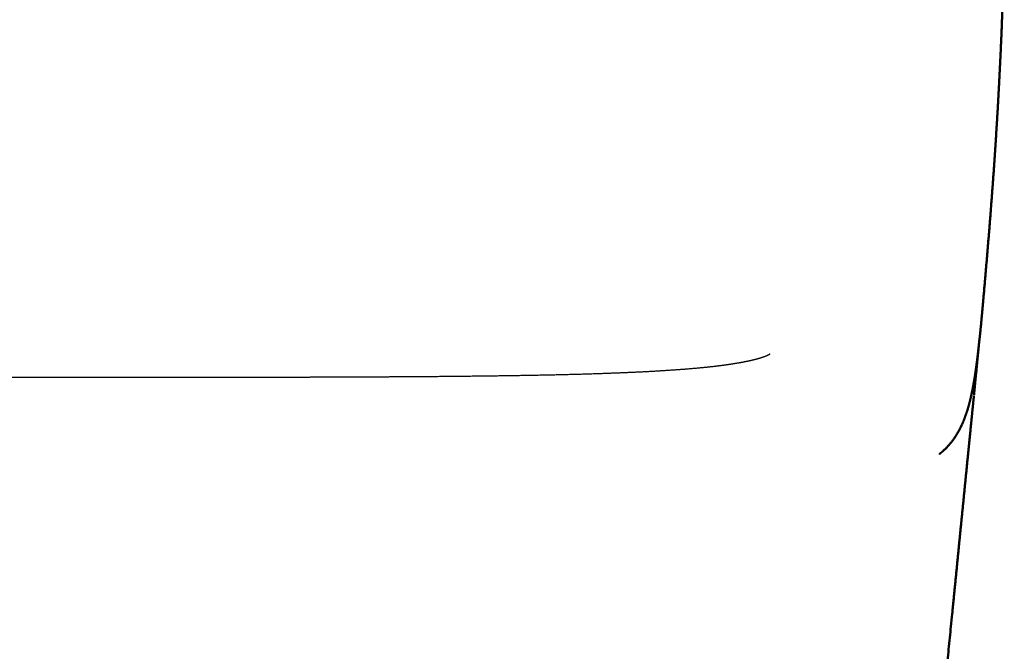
# Model space of a CAD drawing. Header units: millimetres. Extents: x -51070 to 51013186, y -411665 to 5485783.
# Tile 26 of 30: x 51013041 to 51013061, y 5485414 to 5485427. Entities that reach past the tile are written whole.
import ezdxf

# ---------------------------------------------------------------- set-up
doc = ezdxf.new("R2010")
doc.units = ezdxf.units.MM
doc.layers.add('Make2D$Visible$Curves', color=7, linetype='Continuous', true_color=0x000000)
doc.layers.add('Make2D$Visible$SceneSilhouetteCurves', color=7, linetype='Continuous', lineweight=50, true_color=0x000000)

msp = doc.modelspace()

# ---------------------------------------------------------------- linework, layer by layer
at = {"layer": 'Make2D$Visible$Curves', "color": 30}
for points, weights, knots in [([(51013060.606, 5485435.087), (51013060.674, 5485434.527), (51013060.736, 5485433.952), (51013060.786, 5485433.397), (51013060.861, 5485432.569), (51013060.915, 5485431.727), (51013060.943, 5485430.893), (51013060.972, 5485430.045), (51013060.975, 5485429.147), (51013060.96, 5485428.297), (51013060.946, 5485427.452), (51013060.914, 5485426.59), (51013060.87, 5485425.746), (51013060.83, 5485424.968), (51013060.78, 5485424.185), (51013060.721, 5485423.408), (51013060.68, 5485422.852), (51013060.61, 5485422.02), (51013060.56, 5485421.454), (51013060.541, 5485421.232), (51013060.52, 5485421.005), (51013060.493, 5485420.729), (51013060.479, 5485420.598), (51013060.464, 5485420.467)], [266878.922092, 266878.817035, 266878.752714, 266878.709363, 266878.644687, 266878.622051, 266878.608485, 266878.594709, 266878.641194, 266878.703205, 266878.764786, 266878.847249, 266878.93255, 266879.01118, 266879.094185, 266879.175268, 266879.233214, 266879.316142, 266879.388709, 266879.417184, 266879.412779, 266879.360883, 266879.330376, 266879.279871], [14.208113, 14.208113, 14.208113, 14.208113, 16.774891, 16.774891, 16.774891, 20.541456, 20.541456, 20.541456, 24.42184, 24.42184, 24.42184, 28.230709, 28.230709, 28.230709, 31.726062, 31.726062, 31.726062, 34.650823, 34.650823, 34.650823, 36.027232, 36.027232, 36.394179, 36.394179, 36.394179, 36.394179]), ([(51013060.464, 5485420.465), (51013060.464, 5485420.462), (51013060.463, 5485420.458), (51013060.463, 5485420.452), (51013060.462, 5485420.44), (51013060.46, 5485420.42), (51013060.458, 5485420.397), (51013060.455, 5485420.369), (51013060.452, 5485420.335), (51013060.448, 5485420.3), (51013060.444, 5485420.255), (51013060.439, 5485420.207), (51013060.434, 5485420.159), (51013060.421, 5485420.016), (51013060.41, 5485419.904), (51013060.399, 5485419.8), (51013060.398, 5485419.79), (51013060.397, 5485419.779), (51013060.396, 5485419.769), (51013060.395, 5485419.759), (51013060.394, 5485419.748), (51013060.393, 5485419.738), (51013060.392, 5485419.728), (51013060.391, 5485419.717), (51013060.39, 5485419.707), (51013060.389, 5485419.697), (51013060.388, 5485419.686), (51013060.387, 5485419.676), (51013060.386, 5485419.668), (51013060.386, 5485419.66), (51013060.385, 5485419.652), (51013060.385, 5485419.65), (51013060.384, 5485419.647), (51013060.384, 5485419.645), (51013060.383, 5485419.635), (51013060.382, 5485419.624), (51013060.381, 5485419.614), (51013060.38, 5485419.603), (51013060.379, 5485419.593), (51013060.378, 5485419.583), (51013060.377, 5485419.572), (51013060.376, 5485419.562), (51013060.375, 5485419.551), (51013060.374, 5485419.54), (51013060.373, 5485419.53), (51013060.372, 5485419.519), (51013060.371, 5485419.508), (51013060.369, 5485419.498), (51013060.368, 5485419.487), (51013060.367, 5485419.476), (51013060.366, 5485419.465), (51013060.365, 5485419.454), (51013060.365, 5485419.449), (51013060.364, 5485419.444), (51013060.364, 5485419.439)], [266871.789905, 266871.630322, 266871.470908, 266871.311878, 266870.959259, 266870.602399, 266870.252368, 266869.832927, 266869.398184, 266868.981479, 266868.446397, 266867.923284, 266867.411564, 266865.902379, 266864.523197, 266863.00792, 266862.854364, 266862.700809, 266862.547253, 266862.388243, 266862.229234, 266862.070225, 266861.905626, 266861.741027, 266861.576428, 266861.406105, 266861.235781, 266861.065458, 266860.928312, 266860.791166, 266860.654021, 266860.614984, 266860.575947, 266860.53691, 266860.354736, 266860.172562, 266859.990388, 266859.802089, 266859.613791, 266859.425493, 266859.230939, 266859.036385, 266858.841831, 266858.640891, 266858.439951, 266858.239011, 266858.031554, 266857.824097, 266857.616641, 266857.402538, 266857.188435, 266856.974332, 266856.7521, 266856.529869, 266856.307638], [0.506726, 0.506726, 0.506726, 0.506726, 0.950221, 0.950221, 0.950221, 2.023764, 2.023764, 2.023764, 3.319231, 3.319231, 3.319231, 4.926019, 4.926019, 4.926019, 9.421931, 9.421931, 9.421931, 10.421931, 10.421931, 10.421931, 11.421931, 11.421931, 11.421931, 12.421931, 12.421931, 12.421931, 13.421931, 13.421931, 13.421931, 14.421931, 14.421931, 14.421931, 15.421931, 15.421931, 15.421931, 16.421931, 16.421931, 16.421931, 17.421931, 17.421931, 17.421931, 18.421931, 18.421931, 18.421931, 19.421931, 19.421931, 19.421931, 20.421931, 20.421931, 20.421931, 21.421931, 21.421931, 21.421931, 22.421931, 22.421931, 22.421931, 22.421931]), ([(51013059.675, 5485418.259), (51013059.681, 5485418.264), (51013059.702, 5485418.284), (51013059.739, 5485418.317), (51013059.804, 5485418.372), (51013059.894, 5485418.464), (51013059.972, 5485418.577), (51013060.009, 5485418.63), (51013060.044, 5485418.688), (51013060.076, 5485418.75), (51013060.106, 5485418.805), (51013060.133, 5485418.866), (51013060.158, 5485418.926), (51013060.171, 5485418.958), (51013060.183, 5485418.99), (51013060.194, 5485419.022), (51013060.25, 5485419.178), (51013060.287, 5485419.327), (51013060.325, 5485419.502), (51013060.332, 5485419.536), (51013060.344, 5485419.597), (51013060.354, 5485419.655), (51013060.383, 5485419.82), (51013060.39, 5485419.871), (51013060.399, 5485419.931), (51013060.407, 5485419.985), (51013060.413, 5485420.034), (51013060.418, 5485420.07), (51013060.434, 5485420.192), (51013060.443, 5485420.271), (51013060.449, 5485420.323), (51013060.452, 5485420.349), (51013060.454, 5485420.37), (51013060.456, 5485420.387), (51013060.458, 5485420.404), (51013060.459, 5485420.418), (51013060.46, 5485420.429), (51013060.462, 5485420.44), (51013060.462, 5485420.448), (51013060.463, 5485420.454), (51013060.463, 5485420.456), (51013060.463, 5485420.458), (51013060.464, 5485420.46)], [266878.633305, 266878.516942, 266878.397952, 266878.281024, 266878.082887, 266877.925964, 266877.81106, 266877.757326, 266877.711639, 266877.67592, 266877.643479, 266877.618348, 266877.605959, 266877.599487, 266877.596233, 266877.596075, 266877.595309, 266877.666274, 266877.805169, 266877.835374, 266877.892539, 266877.948909, 266878.089131, 266877.980458, 266877.820207, 266877.677876, 266877.49172, 266877.33516, 266876.809007, 266876.193795, 266875.650679, 266875.377339, 266875.097521, 266874.823651, 266874.546376, 266874.265821, 266873.988578, 266873.704236, 266873.417851, 266873.133766, 266873.038612, 266872.943587, 266872.848694], [41.212233, 41.212233, 41.212233, 41.212233, 41.607839, 41.607839, 41.607839, 42.316531, 42.316531, 42.316531, 42.641713, 42.641713, 42.641713, 42.938474, 42.938474, 42.938474, 43.092021, 43.092021, 43.092021, 43.842457, 43.842457, 44.040354, 44.040354, 44.194341, 44.194341, 44.782835, 44.782835, 44.782835, 45.299605, 45.299605, 45.299605, 47.010076, 47.010076, 47.010076, 47.838621, 47.838621, 47.838621, 48.674506, 48.674506, 48.674506, 49.530568, 49.530568, 49.530568, 49.854607, 49.854607, 49.854607, 49.854607]), ([(51013060.362, 5485419.421), (51013060.346, 5485419.258), (51013060.329, 5485419.094), (51013060.313, 5485418.928), (51013060.287, 5485418.674), (51013060.262, 5485418.416), (51013060.235, 5485418.152), (51013060.196, 5485417.76), (51013060.156, 5485417.358), (51013060.115, 5485416.947), (51013060.058, 5485416.37), (51013059.999, 5485415.776), (51013059.938, 5485415.164), (51013059.761, 5485413.386), (51013059.588, 5485411.651), (51013059.42, 5485409.96), (51013059.251, 5485408.266), (51013059.078, 5485406.527), (51013058.9, 5485404.743), (51013058.847, 5485404.205), (51013058.796, 5485403.699), (51013058.727, 5485402.992), (51013058.696, 5485402.677), (51013058.674, 5485402.442)], [266856.311694, 266853.031714, 266849.679453, 266846.255624, 266841.029967, 266835.698988, 266830.263008, 266822.165622, 266813.868378, 266805.371327, 266793.475596, 266781.224323, 266768.617491, 266731.983271, 266696.273338, 266661.487238, 266626.658684, 266590.913019, 266554.250191, 266543.199211, 266532.646466, 266516.846395, 266509.639976, 266502.843734], [0, 0, 0, 0, 10.180284, 10.180284, 10.180284, 26.368346, 26.368346, 26.368346, 51.563967, 51.563967, 51.563967, 88.766926, 88.766926, 88.766926, 197.207698, 197.207698, 197.207698, 305.757309, 305.757309, 305.757309, 338.963762, 338.963762, 357.915864, 357.915864, 357.915864, 357.915864])]:
    msp.add_rational_spline(points, weights, degree=3, knots=knots, dxfattribs=at)
at = {"layer": 'Make2D$Visible$Curves', "color": 30, "lineweight": -3}
for points, weights, knots in [([(51012746.822, 5485420.344), (51012746.826, 5485420.343), (51012746.83, 5485420.341), (51012746.836, 5485420.34), (51012746.854, 5485420.333), (51012746.886, 5485420.324), (51012746.933, 5485420.312), (51012746.975, 5485420.302), (51012747.03, 5485420.291), (51012747.098, 5485420.278), (51012747.162, 5485420.267), (51012747.238, 5485420.254), (51012747.326, 5485420.242), (51012747.413, 5485420.23), (51012747.513, 5485420.218), (51012747.625, 5485420.206), (51012747.734, 5485420.195), (51012747.855, 5485420.183), (51012747.985, 5485420.173), (51012748.113, 5485420.162), (51012748.25, 5485420.153), (51012748.395, 5485420.143), (51012748.544, 5485420.134), (51012748.701, 5485420.125), (51012748.864, 5485420.117), (51012749.042, 5485420.109), (51012749.226, 5485420.101), (51012749.415, 5485420.094), (51012749.62, 5485420.086), (51012749.832, 5485420.08), (51012750.045, 5485420.074), (51012750.274, 5485420.067), (51012750.507, 5485420.062), (51012750.742, 5485420.057), (51012751.003, 5485420.051), (51012751.266, 5485420.047), (51012751.531, 5485420.043), (51012751.837, 5485420.038), (51012752.145, 5485420.034), (51012752.454, 5485420.031), (51012752.801, 5485420.027), (51012753.151, 5485420.024), (51012753.5, 5485420.022), (51012753.879, 5485420.019), (51012754.258, 5485420.017), (51012754.638, 5485420.015), (51012755.062, 5485420.012), (51012755.488, 5485420.011), (51012755.912, 5485420.009), (51012756.4, 5485420.008), (51012756.888, 5485420.006), (51012757.376, 5485420.005), (51012757.918, 5485420.004), (51012758.459, 5485420.003), (51012759.001, 5485420.003), (51012759.584, 5485420.002), (51012760.167, 5485420.002), (51012760.75, 5485420.001), (51012761.391, 5485420.001), (51012762.031, 5485420), (51012762.672, 5485420), (51012763.397, 5485420), (51012764.122, 5485420), (51012764.847, 5485420), (51012765.989, 5485420), (51012767.131, 5485420), (51012768.274, 5485420), (51012769.144, 5485419.999), (51012770.015, 5485419.999), (51012770.886, 5485419.999), (51012772.861, 5485419.999), (51012774.836, 5485419.998), (51012776.811, 5485419.998), (51012779.038, 5485419.997), (51012781.265, 5485419.996), (51012783.492, 5485419.995), (51012785.903, 5485419.994), (51012788.313, 5485419.993), (51012790.723, 5485419.992), (51012796.662, 5485419.989), (51012802.602, 5485419.987), (51012808.541, 5485419.984), (51012814.411, 5485419.981), (51012820.282, 5485419.978), (51012826.152, 5485419.976), (51012832.458, 5485419.973), (51012838.765, 5485419.971), (51012845.072, 5485419.969), (51012857.921, 5485419.964), (51012870.771, 5485419.959), (51012883.62, 5485419.952), (51012890.048, 5485419.949), (51012896.476, 5485419.945), (51012902.903, 5485419.94), (51012909.521, 5485419.935), (51012916.139, 5485419.929), (51012922.756, 5485419.923), (51012935.561, 5485419.911), (51012948.365, 5485419.896), (51012961.17, 5485419.882), (51012967.254, 5485419.875), (51012973.338, 5485419.869), (51012979.422, 5485419.862), (51012985.393, 5485419.856), (51012991.365, 5485419.85), (51012997.337, 5485419.844), (51013002.386, 5485419.839), (51013007.435, 5485419.834), (51013012.484, 5485419.829), (51013014.903, 5485419.827), (51013017.323, 5485419.824), (51013019.743, 5485419.821), (51013021.937, 5485419.819), (51013024.132, 5485419.817), (51013026.327, 5485419.814), (51013028.265, 5485419.812), (51013030.203, 5485419.809), (51013032.14, 5485419.807), (51013033.017, 5485419.806), (51013033.893, 5485419.805), (51013034.769, 5485419.803), (51013035.903, 5485419.802), (51013037.037, 5485419.8), (51013038.171, 5485419.799), (51013039.495, 5485419.797), (51013040.818, 5485419.795), (51013042.142, 5485419.795), (51013042.723, 5485419.794), (51013043.303, 5485419.794), (51013043.884, 5485419.794), (51013044.392, 5485419.794), (51013044.9, 5485419.794), (51013045.409, 5485419.795), (51013045.867, 5485419.795), (51013046.326, 5485419.796), (51013046.785, 5485419.797), (51013047.209, 5485419.798), (51013047.635, 5485419.799), (51013048.059, 5485419.801), (51013048.438, 5485419.803), (51013048.815, 5485419.805), (51013049.193, 5485419.807), (51013049.521, 5485419.81), (51013049.85, 5485419.812), (51013050.177, 5485419.816), (51013050.469, 5485419.819), (51013050.76, 5485419.822), (51013051.05, 5485419.827), (51013051.31, 5485419.831), (51013051.569, 5485419.835), (51013051.826, 5485419.84), (51013052.057, 5485419.845), (51013052.287, 5485419.851), (51013052.513, 5485419.857), (51013052.72, 5485419.863), (51013052.922, 5485419.869), (51013053.122, 5485419.877), (51013053.307, 5485419.884), (51013053.491, 5485419.891), (51013053.667, 5485419.9), (51013053.839, 5485419.908), (51013054.005, 5485419.917), (51013054.165, 5485419.927), (51013054.32, 5485419.937), (51013054.469, 5485419.947), (51013054.608, 5485419.958), (51013054.742, 5485419.969), (51013054.867, 5485419.98), (51013054.983, 5485419.991), (51013055.102, 5485420.003), (51013055.212, 5485420.016), (51013055.31, 5485420.028), (51013055.417, 5485420.042), (51013055.51, 5485420.055), (51013055.594, 5485420.069), (51013055.684, 5485420.083), (51013055.761, 5485420.098), (51013055.828, 5485420.112), (51013055.899, 5485420.126), (51013055.957, 5485420.14), (51013056.007, 5485420.153), (51013056.061, 5485420.167), (51013056.105, 5485420.18), (51013056.14, 5485420.192), (51013056.18, 5485420.205), (51013056.208, 5485420.216), (51013056.23, 5485420.225), (51013056.255, 5485420.236), (51013056.269, 5485420.243), (51013056.279, 5485420.249), (51013056.29, 5485420.254), (51013056.293, 5485420.257), (51013056.294, 5485420.258)], [266451.111695, 266451.007244, 266450.902725, 266450.797871, 266450.455211, 266450.114443, 266449.780195, 266449.481527, 266449.188312, 266448.902083, 266448.633847, 266448.372423, 266448.121125, 266447.873257, 266447.634835, 266447.409909, 266447.189073, 266446.981284, 266446.78739, 266446.597341, 266446.421003, 266446.258442, 266446.090162, 266445.936179, 266445.796105, 266445.642897, 266445.506121, 266445.383611, 266445.250362, 266445.133638, 266445.030642, 266444.920354, 266444.825314, 266444.741624, 266444.648541, 266444.569276, 266444.500096, 266444.420184, 266444.353503, 266444.295935, 266444.231204, 266444.17774, 266444.132113, 266444.082541, 266444.042095, 266444.007644, 266443.96922, 266443.938254, 266443.912253, 266443.882415, 266443.859057, 266443.839769, 266443.818364, 266443.801985, 266443.788662, 266443.77433, 266443.763511, 266443.754706, 266443.745031, 266443.737797, 266443.731778, 266443.724971, 266443.719713, 266443.714924, 266443.707375, 266443.70099, 266443.693396, 266443.687609, 266443.681119, 266443.673991, 266443.657818, 266443.638365, 266443.617078, 266443.593073, 266443.566738, 266443.538902, 266443.508775, 266443.476891, 266443.443947, 266443.362771, 266443.275156, 266443.185264, 266443.096411, 266443.005339, 266442.914137, 266442.816158, 266442.718029, 266442.619914, 266442.420006, 266442.220152, 266442.020795, 266441.921073, 266441.821477, 266441.72207, 266441.619723, 266441.517574, 266441.415531, 266441.218089, 266441.021039, 266440.8241, 266440.730526, 266440.636976, 266440.543042, 266440.45084, 266440.358272, 266440.262757, 266440.182, 266440.099138, 266440.011312, 266439.96922, 266439.925987, 266439.880878, 266439.83996, 266439.797498, 266439.752633, 266439.713017, 266439.671528, 266439.626536, 266439.606187, 266439.585121, 266439.563581, 266439.53571, 266439.507037, 266439.480004, 266439.448452, 266439.419143, 266439.401745, 266439.394118, 266439.388766, 266439.387664, 266439.3867, 266439.389002, 266439.396416, 266439.403109, 266439.413961, 266439.431329, 266439.447382, 266439.469053, 266439.499127, 266439.525968, 266439.559489, 266439.603402, 266439.641473, 266439.687418, 266439.744454, 266439.795378, 266439.855311, 266439.928227, 266439.993469, 266440.069245, 266440.159325, 266440.240266, 266440.333205, 266440.44118, 266440.539628, 266440.65039, 266440.777749, 266440.896132, 266441.029228, 266441.17627, 266441.320118, 266441.477533, 266441.651551, 266441.820605, 266442.00547, 266442.203212, 266442.394916, 266442.598248, 266442.814587, 266443.036325, 266443.27119, 266443.513377, 266443.776162, 266444.047635, 266444.327327, 266444.627188, 266444.935911, 266445.247793, 266445.57778, 266445.910443, 266446.248004, 266446.617501, 266446.990331, 266447.364471, 266447.790241, 266448.211541, 266448.639959, 266449.112101, 266449.57948, 266450.052801, 266450.560268, 266451.053485, 266451.561359], [1575.260069, 1575.260069, 1575.260069, 1575.260069, 1575.576565, 1575.576565, 1575.576565, 1576.619129, 1576.619129, 1576.619129, 1577.549298, 1577.549298, 1577.549298, 1578.42217, 1578.42217, 1578.42217, 1579.284138, 1579.284138, 1579.284138, 1580.129062, 1580.129062, 1580.129062, 1580.957699, 1580.957699, 1580.957699, 1581.815479, 1581.815479, 1581.815479, 1582.752616, 1582.752616, 1582.752616, 1583.773023, 1583.773023, 1583.773023, 1584.863928, 1584.863928, 1584.863928, 1586.077671, 1586.077671, 1586.077671, 1587.478833, 1587.478833, 1587.478833, 1589.055748, 1589.055748, 1589.055748, 1590.766293, 1590.766293, 1590.766293, 1592.675623, 1592.675623, 1592.675623, 1594.866137, 1594.866137, 1594.866137, 1597.296935, 1597.296935, 1597.296935, 1599.911303, 1599.911303, 1599.911303, 1602.783951, 1602.783951, 1602.783951, 1606.032989, 1606.032989, 1606.032989, 1611.154423, 1611.154423, 1611.154423, 1615.057294, 1615.057294, 1615.057294, 1623.912438, 1623.912438, 1623.912438, 1633.898016, 1633.898016, 1633.898016, 1644.70514, 1644.70514, 1644.70514, 1671.335701, 1671.335701, 1671.335701, 1697.65889, 1697.65889, 1697.65889, 1725.937652, 1725.937652, 1725.937652, 1783.555719, 1783.555719, 1783.555719, 1812.377299, 1812.377299, 1812.377299, 1842.050868, 1842.050868, 1842.050868, 1899.465447, 1899.465447, 1899.465447, 1926.745856, 1926.745856, 1926.745856, 1953.523264, 1953.523264, 1953.523264, 1976.162912, 1976.162912, 1976.162912, 1987.013328, 1987.013328, 1987.013328, 1996.855742, 1996.855742, 1996.855742, 2005.546253, 2005.546253, 2005.546253, 2009.47652, 2009.47652, 2009.47652, 2014.562493, 2014.562493, 2014.562493, 2020.498903, 2020.498903, 2020.498903, 2023.101368, 2023.101368, 2023.101368, 2025.379229, 2025.379229, 2025.379229, 2027.435451, 2027.435451, 2027.435451, 2029.337492, 2029.337492, 2029.337492, 2031.031361, 2031.031361, 2031.031361, 2032.503872, 2032.503872, 2032.503872, 2033.816328, 2033.816328, 2033.816328, 2034.992219, 2034.992219, 2034.992219, 2036.04926, 2036.04926, 2036.04926, 2037.010643, 2037.010643, 2037.010643, 2037.908775, 2037.908775, 2037.908775, 2038.78304, 2038.78304, 2038.78304, 2039.636978, 2039.636978, 2039.636978, 2040.460252, 2040.460252, 2040.460252, 2041.30853, 2041.30853, 2041.30853, 2042.224594, 2042.224594, 2042.224594, 2043.20978, 2043.20978, 2043.20978, 2044.247672, 2044.247672, 2044.247672, 2045.386326, 2045.386326, 2045.386326, 2046.674984, 2046.674984, 2046.674984, 2048.096357, 2048.096357, 2048.096357, 2049.611529, 2049.611529, 2049.611529, 2049.611529]), ([(51013058.668, 5485402.443), (51013058.668, 5485402.443), (51013058.656, 5485402.249), (51013058.63, 5485401.831), (51013058.621, 5485401.694), (51013058.6, 5485401.361), (51013058.586, 5485401.155), (51013058.572, 5485400.942), (51013058.541, 5485400.482), (51013058.504, 5485399.953), (51013058.43, 5485399.104), (51013058.393, 5485398.774), (51013058.346, 5485398.502), (51013058.293, 5485398.2), (51013058.233, 5485398.009), (51013058.089, 5485397.722), (51013057.996, 5485397.602), (51013057.864, 5485397.498), (51013057.818, 5485397.461), (51013057.769, 5485397.428), (51013057.718, 5485397.398), (51013057.569, 5485397.311), (51013057.388, 5485397.241), (51013057.143, 5485397.181), (51013056.662, 5485397.062), (51013055.989, 5485396.992), (51013054.953, 5485396.944), (51013053.955, 5485396.898), (51013052.732, 5485396.881), (51013050.472, 5485396.861), (51013049.157, 5485396.859), (51013047.982, 5485396.858), (51013045.549, 5485396.857), (51013041.968, 5485396.867), (51013039.591, 5485396.873), (51013037.379, 5485396.878), (51013035.142, 5485396.884), (51013032.878, 5485396.889), (51013031.011, 5485396.893), (51013029.321, 5485396.896), (51013027.808, 5485396.898), (51013021.08, 5485396.909), (51013014.17, 5485396.917), (51013007.081, 5485396.924), (51012995.935, 5485396.935), (51012984.934, 5485396.942), (51012974.08, 5485396.95), (51012962.074, 5485396.959), (51012950.121, 5485396.968), (51012938.219, 5485396.977), (51012925.881, 5485396.986), (51012913.559, 5485396.995), (51012901.255, 5485397.004), (51012888.951, 5485397.013), (51012876.629, 5485397.022), (51012864.291, 5485397.031), (51012852.389, 5485397.04), (51012840.436, 5485397.049), (51012828.431, 5485397.057), (51012817.577, 5485397.065), (51012806.576, 5485397.074), (51012795.427, 5485397.08), (51012789.64, 5485397.083), (51012783.676, 5485397.085), (51012777.536, 5485397.085), (51012774.987, 5485397.085), (51012772.345, 5485397.084), (51012769.611, 5485397.082), (51012766.787, 5485397.081), (51012764.136, 5485397.078), (51012761.657, 5485397.075), (51012759.481, 5485397.073), (51012756.609, 5485397.07), (51012754.481, 5485397.074), (51012753.328, 5485397.076), (51012752.047, 5485397.081), (51012749.8, 5485397.103), (51012748.567, 5485397.122), (51012747.584, 5485397.172), (51012746.801, 5485397.211), (51012746.237, 5485397.262), (51012745.802, 5485397.362), (51012745.561, 5485397.417), (51012745.36, 5485397.482), (51012745.179, 5485397.616), (51012745.085, 5485397.687), (51012745.002, 5485397.773), (51012744.935, 5485397.902), (51012744.866, 5485398.035), (51012744.817, 5485398.202), (51012744.775, 5485398.454), (51012744.685, 5485398.987), (51012744.617, 5485400.195), (51012744.586, 5485400.737), (51012744.499, 5485402.255), (51012744.432, 5485403.697), (51012744.398, 5485405.21), (51012744.359, 5485406.927), (51012744.366, 5485408.868), (51012744.475, 5485410.549), (51012744.578, 5485412.138), (51012744.77, 5485413.6), (51012745.21, 5485416.076), (51012745.405, 5485417.012), (51012745.612, 5485417.954)], [266463.833801, 266463.024179, 266462.318493, 266461.464699, 266461.23652, 266460.751989, 266460.502396, 266460.274009, 266459.78105, 266459.263492, 266458.197748, 266457.65747, 266456.962528, 266456.188941, 266455.312818, 266453.620001, 266452.648097, 266451.832422, 266451.545835, 266451.253218, 266450.965716, 266450.134377, 266449.292463, 266448.498109, 266446.938034, 266445.739274, 266444.923627, 266444.137585, 266443.81454, 266443.465202, 266443.423663, 266443.42357, 266443.423376, 266443.631496, 266443.760334, 266443.880221, 266443.99866, 266444.098762, 266444.181308, 266444.245189, 266444.298674, 266444.536442, 266444.697383, 266444.840931, 266445.066638, 266445.230202, 266445.397847, 266445.583272, 266445.768956, 266445.953866, 266446.145566, 266446.337056, 266446.527428, 266446.717799, 266446.907583, 266447.09769, 266447.281064, 266447.465265, 266447.651325, 266447.819545, 266447.996416, 266448.115771, 266448.177731, 266448.227849, 266448.222683, 266448.220537, 266448.208835, 266448.172839, 266448.135658, 266448.070745, 266448.014325, 266447.964781, 266447.899328, 266447.963909, 266447.998896, 266448.077346, 266448.478239, 266448.832858, 266449.646985, 266450.295527, 266451.170344, 266452.306705, 266452.936322, 266453.700501, 266454.344471, 266454.681879, 266455.110479, 266455.431033, 266455.762065, 266455.954783, 266456.073414, 266456.3245, 266456.261425, 266456.236339, 266456.166005, 266456.103606, 266456.109738, 266456.116696, 266456.209667, 266456.580324, 266456.930861, 266457.451598, 266458.567412, 266459.050311, 266459.520617], [396.932219, 396.932219, 396.932219, 396.932219, 399.306017, 399.306017, 400.26386, 400.26386, 401.497189, 401.497189, 401.497189, 404.169281, 404.169281, 406.68365, 406.68365, 406.68365, 409.54506, 409.54506, 412.22908, 412.22908, 412.22908, 413.143395, 413.143395, 413.143395, 415.790716, 415.790716, 415.790716, 420.798294, 420.798294, 420.798294, 425.951641, 425.951641, 431.415553, 431.415553, 431.415553, 443.968949, 443.968949, 443.968949, 454.016071, 454.016071, 454.016071, 461.600785, 461.600785, 461.600785, 492.591393, 492.591393, 492.591393, 541.920121, 541.920121, 541.920121, 595.520099, 595.520099, 595.520099, 650.770269, 650.770269, 650.770269, 706.020438, 706.020438, 706.020438, 759.620417, 759.620417, 759.620417, 808.949051, 808.949051, 808.949051, 835.683934, 835.683934, 835.683934, 847.523725, 847.523725, 847.523725, 859.402829, 859.402829, 859.402829, 870.12524, 870.12524, 870.12524, 875.491045, 875.491045, 880.761961, 880.761961, 880.761961, 884.720131, 884.720131, 884.720131, 887.066565, 887.066565, 887.066565, 888.343483, 888.343483, 888.343483, 889.5073, 889.5073, 889.5073, 892.986748, 892.986748, 892.986748, 899.66827, 899.66827, 899.66827, 907.716532, 907.716532, 907.716532, 914.902681, 914.902681, 919.555888, 919.555888, 919.555888, 919.555888])]:
    msp.add_rational_spline(points, weights, degree=3, knots=knots, dxfattribs=at)
for points, weights in [([(51013056.277, 5485420.24), (51013056.277, 5485420.24), (51013056.278, 5485420.242), (51013056.28, 5485420.246)], [266457.111612, 266457.542529, 266457.970833, 266458.399459]), ([(51013056.291, 5485420.254), (51013056.288, 5485420.252), (51013056.285, 5485420.249), (51013056.283, 5485420.247)], [266453.218515, 266453.694418, 266454.153715, 266454.596305])]:
    msp.add_rational_spline(points, weights, degree=3, dxfattribs=at)
at = {"layer": 'Make2D$Visible$SceneSilhouetteCurves', "color": 30}
for points, weights, knots in [([(51013060.606, 5485435.087), (51013060.674, 5485434.527), (51013060.736, 5485433.952), (51013060.786, 5485433.397), (51013060.861, 5485432.569), (51013060.915, 5485431.727), (51013060.943, 5485430.893), (51013060.972, 5485430.045), (51013060.975, 5485429.147), (51013060.96, 5485428.297), (51013060.946, 5485427.452), (51013060.914, 5485426.59), (51013060.87, 5485425.746), (51013060.83, 5485424.968), (51013060.78, 5485424.185), (51013060.721, 5485423.408), (51013060.68, 5485422.852), (51013060.61, 5485422.02), (51013060.56, 5485421.454), (51013060.541, 5485421.232), (51013060.52, 5485421.005), (51013060.493, 5485420.729), (51013060.479, 5485420.598), (51013060.464, 5485420.467)], [266878.922092, 266878.817035, 266878.752714, 266878.709363, 266878.644687, 266878.622051, 266878.608485, 266878.594709, 266878.641194, 266878.703205, 266878.764786, 266878.847249, 266878.93255, 266879.01118, 266879.094185, 266879.175268, 266879.233214, 266879.316142, 266879.388709, 266879.417184, 266879.412779, 266879.360883, 266879.330376, 266879.279871], [14.208113, 14.208113, 14.208113, 14.208113, 16.774891, 16.774891, 16.774891, 20.541456, 20.541456, 20.541456, 24.42184, 24.42184, 24.42184, 28.230709, 28.230709, 28.230709, 31.726062, 31.726062, 31.726062, 34.650823, 34.650823, 34.650823, 36.027232, 36.027232, 36.394179, 36.394179, 36.394179, 36.394179]), ([(51013060.464, 5485420.465), (51013060.464, 5485420.462), (51013060.463, 5485420.458), (51013060.463, 5485420.452), (51013060.462, 5485420.44), (51013060.46, 5485420.42), (51013060.458, 5485420.397), (51013060.455, 5485420.369), (51013060.452, 5485420.335), (51013060.448, 5485420.3), (51013060.444, 5485420.255), (51013060.439, 5485420.207), (51013060.434, 5485420.159), (51013060.421, 5485420.016), (51013060.41, 5485419.904), (51013060.399, 5485419.8), (51013060.398, 5485419.79), (51013060.397, 5485419.779), (51013060.396, 5485419.769), (51013060.395, 5485419.759), (51013060.394, 5485419.748), (51013060.393, 5485419.738), (51013060.392, 5485419.728), (51013060.391, 5485419.717), (51013060.39, 5485419.707), (51013060.389, 5485419.697), (51013060.388, 5485419.686), (51013060.387, 5485419.676), (51013060.386, 5485419.668), (51013060.386, 5485419.66), (51013060.385, 5485419.652), (51013060.385, 5485419.65), (51013060.384, 5485419.647), (51013060.384, 5485419.645), (51013060.383, 5485419.635), (51013060.382, 5485419.624), (51013060.381, 5485419.614), (51013060.38, 5485419.603), (51013060.379, 5485419.593), (51013060.378, 5485419.583), (51013060.377, 5485419.572), (51013060.376, 5485419.562), (51013060.375, 5485419.551), (51013060.374, 5485419.54), (51013060.373, 5485419.53), (51013060.372, 5485419.519), (51013060.371, 5485419.508), (51013060.369, 5485419.498), (51013060.368, 5485419.487), (51013060.367, 5485419.476), (51013060.366, 5485419.465), (51013060.365, 5485419.454), (51013060.365, 5485419.449), (51013060.364, 5485419.444), (51013060.364, 5485419.439)], [266871.789905, 266871.630322, 266871.470908, 266871.311878, 266870.959259, 266870.602399, 266870.252368, 266869.832927, 266869.398184, 266868.981479, 266868.446397, 266867.923284, 266867.411564, 266865.902379, 266864.523197, 266863.00792, 266862.854364, 266862.700809, 266862.547253, 266862.388243, 266862.229234, 266862.070225, 266861.905626, 266861.741027, 266861.576428, 266861.406105, 266861.235781, 266861.065458, 266860.928312, 266860.791166, 266860.654021, 266860.614984, 266860.575947, 266860.53691, 266860.354736, 266860.172562, 266859.990388, 266859.802089, 266859.613791, 266859.425493, 266859.230939, 266859.036385, 266858.841831, 266858.640891, 266858.439951, 266858.239011, 266858.031554, 266857.824097, 266857.616641, 266857.402538, 266857.188435, 266856.974332, 266856.7521, 266856.529869, 266856.307638], [0.506726, 0.506726, 0.506726, 0.506726, 0.950221, 0.950221, 0.950221, 2.023764, 2.023764, 2.023764, 3.319231, 3.319231, 3.319231, 4.926019, 4.926019, 4.926019, 9.421931, 9.421931, 9.421931, 10.421931, 10.421931, 10.421931, 11.421931, 11.421931, 11.421931, 12.421931, 12.421931, 12.421931, 13.421931, 13.421931, 13.421931, 14.421931, 14.421931, 14.421931, 15.421931, 15.421931, 15.421931, 16.421931, 16.421931, 16.421931, 17.421931, 17.421931, 17.421931, 18.421931, 18.421931, 18.421931, 19.421931, 19.421931, 19.421931, 20.421931, 20.421931, 20.421931, 21.421931, 21.421931, 21.421931, 22.421931, 22.421931, 22.421931, 22.421931]), ([(51013059.675, 5485418.259), (51013059.681, 5485418.264), (51013059.702, 5485418.284), (51013059.739, 5485418.317), (51013059.804, 5485418.372), (51013059.894, 5485418.464), (51013059.972, 5485418.577), (51013060.009, 5485418.63), (51013060.044, 5485418.688), (51013060.076, 5485418.75), (51013060.106, 5485418.805), (51013060.133, 5485418.866), (51013060.158, 5485418.926), (51013060.171, 5485418.958), (51013060.183, 5485418.99), (51013060.194, 5485419.022), (51013060.25, 5485419.178), (51013060.287, 5485419.327), (51013060.325, 5485419.502), (51013060.332, 5485419.536), (51013060.344, 5485419.597), (51013060.354, 5485419.655), (51013060.383, 5485419.82), (51013060.39, 5485419.871), (51013060.399, 5485419.931), (51013060.407, 5485419.985), (51013060.413, 5485420.034), (51013060.418, 5485420.07), (51013060.434, 5485420.192), (51013060.443, 5485420.271), (51013060.449, 5485420.323), (51013060.452, 5485420.349), (51013060.454, 5485420.37), (51013060.456, 5485420.387), (51013060.458, 5485420.404), (51013060.459, 5485420.418), (51013060.46, 5485420.429), (51013060.462, 5485420.44), (51013060.462, 5485420.448), (51013060.463, 5485420.454), (51013060.463, 5485420.456), (51013060.463, 5485420.458), (51013060.464, 5485420.46)], [266878.633305, 266878.516942, 266878.397952, 266878.281024, 266878.082887, 266877.925964, 266877.81106, 266877.757326, 266877.711639, 266877.67592, 266877.643479, 266877.618348, 266877.605959, 266877.599487, 266877.596233, 266877.596075, 266877.595309, 266877.666274, 266877.805169, 266877.835374, 266877.892539, 266877.948909, 266878.089131, 266877.980458, 266877.820207, 266877.677876, 266877.49172, 266877.33516, 266876.809007, 266876.193795, 266875.650679, 266875.377339, 266875.097521, 266874.823651, 266874.546376, 266874.265821, 266873.988578, 266873.704236, 266873.417851, 266873.133766, 266873.038612, 266872.943587, 266872.848694], [41.212233, 41.212233, 41.212233, 41.212233, 41.607839, 41.607839, 41.607839, 42.316531, 42.316531, 42.316531, 42.641713, 42.641713, 42.641713, 42.938474, 42.938474, 42.938474, 43.092021, 43.092021, 43.092021, 43.842457, 43.842457, 44.040354, 44.040354, 44.194341, 44.194341, 44.782835, 44.782835, 44.782835, 45.299605, 45.299605, 45.299605, 47.010076, 47.010076, 47.010076, 47.838621, 47.838621, 47.838621, 48.674506, 48.674506, 48.674506, 49.530568, 49.530568, 49.530568, 49.854607, 49.854607, 49.854607, 49.854607]), ([(51013060.362, 5485419.421), (51013060.346, 5485419.258), (51013060.329, 5485419.094), (51013060.313, 5485418.928), (51013060.287, 5485418.674), (51013060.262, 5485418.416), (51013060.235, 5485418.152), (51013060.196, 5485417.76), (51013060.156, 5485417.358), (51013060.115, 5485416.947), (51013060.058, 5485416.37), (51013059.999, 5485415.776), (51013059.938, 5485415.164), (51013059.761, 5485413.386), (51013059.588, 5485411.651), (51013059.42, 5485409.96), (51013059.251, 5485408.266), (51013059.078, 5485406.527), (51013058.9, 5485404.743), (51013058.847, 5485404.205), (51013058.796, 5485403.699), (51013058.727, 5485402.992), (51013058.696, 5485402.677), (51013058.674, 5485402.442)], [266856.311694, 266853.031714, 266849.679453, 266846.255624, 266841.029967, 266835.698988, 266830.263008, 266822.165622, 266813.868378, 266805.371327, 266793.475596, 266781.224323, 266768.617491, 266731.983271, 266696.273338, 266661.487238, 266626.658684, 266590.913019, 266554.250191, 266543.199211, 266532.646466, 266516.846395, 266509.639976, 266502.843734], [0, 0, 0, 0, 10.180284, 10.180284, 10.180284, 26.368346, 26.368346, 26.368346, 51.563967, 51.563967, 51.563967, 88.766926, 88.766926, 88.766926, 197.207698, 197.207698, 197.207698, 305.757309, 305.757309, 305.757309, 338.963762, 338.963762, 357.915864, 357.915864, 357.915864, 357.915864])]:
    msp.add_rational_spline(points, weights, degree=3, knots=knots, dxfattribs=at)

doc.saveas('drawing.dxf')
